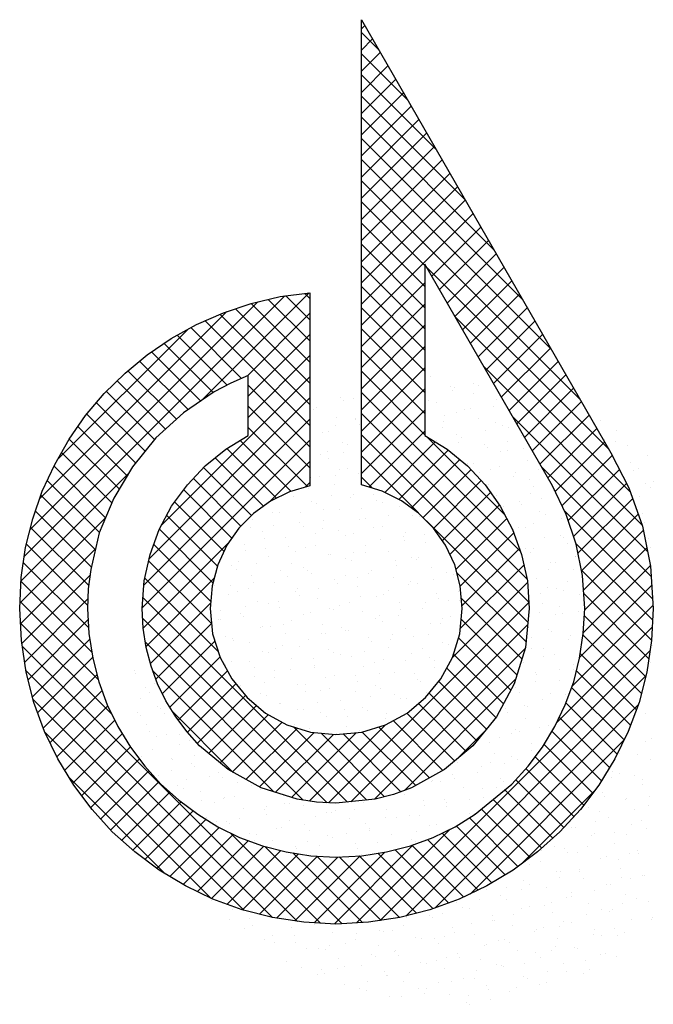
# Model space of a CAD drawing. Extents: x -33748 to 12452, y -14932 to 2888.
# Tile 13 of 194: x -33356 to -33114, y -9738 to -9362. Entities that reach past the tile are written whole.
import ezdxf

# ---------------------------------------------------------------- set-up
doc = ezdxf.new("R2010")
doc.units = 0
doc.header["$LTSCALE"] = 20
doc.layers.get('0').update_dxf_attribs({"color": 15, "linetype": 'CONTINUOUS'})
doc.layers.add('7', color=7, linetype='CONTINUOUS')
doc.layers.add('SANITAIR', color=7, linetype='CONTINUOUS')

# ---------------------------------------------------------------- blocks, each defined once
blk = doc.blocks.new('A$C32F70CB8')
at = {"color": 20}
for p, q in [((130.45, 498.23), (131.74, 499.52)), ((137.09, 490.22), (130.45, 496.86)), ((130.45, 490.15), (134.69, 494.39)), ((130.45, 482.07), (137.64, 489.26)), ((148.05, 471.18), (130.45, 488.78)), ((130.45, 473.99), (140.59, 484.13)), ((159.01, 452.14), (130.45, 480.7)), ((130.45, 465.91), (143.55, 479)), ((130.45, 457.82), (146.5, 473.87)), ((169.97, 433.09), (130.45, 472.61)), ((130.45, 449.74), (149.45, 468.74)), ((180.93, 414.05), (130.45, 464.53)), ((130.45, 441.66), (152.4, 463.61)), ((130.45, 433.58), (155.36, 458.48)), ((191.9, 395), (130.45, 456.45)), ((130.45, 425.49), (158.31, 453.35)), ((202.86, 375.96), (130.45, 448.37)), ((130.45, 417.41), (161.26, 448.22)), ((130.45, 409.33), (164.21, 443.09)), ((213.82, 356.91), (130.45, 440.28)), ((130.45, 401.25), (167.17, 437.96)), ((130.45, 393.17), (170.12, 432.83)), ((154.68, 407.97), (130.45, 432.2)), ((130.45, 385.08), (173.07, 427.71)), ((154.68, 399.89), (130.45, 424.12)), ((157.29, 403.84), (176.02, 422.58)), ((160.24, 398.71), (178.98, 417.45)), ((154.68, 391.81), (130.45, 416.04)), ((163.2, 393.58), (181.93, 412.32)), ((154.68, 383.72), (130.45, 407.96)), ((224.78, 337.87), (155.22, 407.43)), ((166.15, 388.45), (184.88, 407.19)), ((130.45, 377), (154.68, 401.23)), ((154.68, 375.64), (130.45, 399.87)), ((169.1, 383.32), (187.84, 402.06)), ((1.71, 296.76), (101.25, 396.29)), ((69.37, 356.33), (110.5, 397.46)), ((110.8, 379.11), (94.92, 394.99)), ((110.8, 387.19), (101.65, 396.34)), ((110.8, 395.27), (108.83, 397.25)), ((172.06, 378.2), (190.79, 396.93)), ((3.95, 307.08), (90.91, 394.03)), ((110.8, 362.95), (82.33, 391.41)), ((110.8, 371.03), (88.39, 393.44)), ((130.45, 368.92), (154.68, 393.15)), ((154.68, 367.56), (130.45, 391.79)), ((175.01, 373.07), (193.74, 391.8)), ((7.62, 318.83), (79.14, 390.35)), ((110.8, 354.86), (76.38, 389.29)), ((86.93, 365.81), (110.8, 389.68)), ((233.16, 321.41), (166.19, 388.38)), ((14.37, 333.66), (64.5, 383.79)), ((84.67, 364.83), (65.28, 384.23)), ((110.8, 346.78), (70.73, 386.86)), ((130.45, 360.84), (154.68, 385.07)), ((154.68, 359.48), (130.45, 383.71)), ((177.96, 367.94), (196.69, 386.67)), ((79.13, 362.29), (60.1, 381.32)), ((87.23, 358.02), (110.8, 381.6)), ((180.92, 362.81), (199.65, 381.54)), ((73.92, 359.42), (55.14, 378.19)), ((130.45, 352.75), (154.68, 376.98)), ((183.87, 357.68), (202.6, 376.41)), ((69.1, 356.15), (50.35, 374.91)), ((87.23, 349.94), (110.8, 373.52)), ((154.68, 351.4), (130.45, 375.63)), ((64.29, 352.89), (45.78, 371.39)), ((130.45, 344.67), (154.68, 368.9)), ((237.54, 308.95), (177.17, 369.32)), ((186.82, 352.55), (205.55, 371.28)), ((59.84, 349.25), (41.33, 367.76)), ((54.22, 308.85), (110.8, 365.43)), ((154.68, 343.31), (130.45, 367.54)), ((189.78, 347.42), (208.5, 366.15)), ((55.61, 345.4), (37.16, 363.85)), ((110.8, 338.7), (87.23, 362.27)), ((192.73, 342.29), (211.46, 361.02)), ((51.47, 341.45), (33.08, 359.84)), ((49.42, 295.97), (110.8, 357.35)), ((130.45, 336.59), (154.68, 360.82)), ((191.21, 298.71), (130.45, 359.46)), ((47.86, 336.99), (29.3, 355.54)), ((110.8, 330.62), (87.23, 354.19)), ((195.68, 337.16), (214.41, 355.89)), ((44.24, 332.52), (25.61, 351.15)), ((130.45, 328.51), (154.68, 352.74)), ((193.69, 288.14), (130.45, 351.38)), ((239.71, 298.69), (188.14, 350.27)), ((198.64, 332.04), (217.36, 350.76)), ((41.03, 327.65), (22.24, 346.44)), ((47.42, 285.89), (110.8, 349.27)), ((109.84, 323.49), (87.23, 346.11)), ((194.34, 279.41), (130.45, 343.3)), ((133.33, 323.31), (154.68, 344.66)), ((185.22, 312.77), (155.46, 342.54)), ((201.59, 326.91), (220.31, 345.63)), ((38.01, 322.59), (18.93, 341.67)), ((46.77, 277.16), (110.8, 341.19)), ((103.55, 321.71), (84.14, 341.11)), ((139.42, 321.31), (158.67, 340.56)), ((204.42, 321.65), (223.27, 340.5)), ((35.18, 317.34), (15.99, 336.52)), ((98.04, 319.13), (79.14, 338.04)), ((152.08, 313.59), (130.45, 335.22)), ((144.8, 318.61), (163.62, 337.43)), ((207.04, 316.2), (226.18, 335.34)), ((32.8, 311.63), (13.1, 331.33)), ((88.52, 312.48), (70.21, 330.8)), ((93.06, 316.03), (74.6, 334.49)), ((95.57, 317.88), (110.8, 333.11)), ((149.63, 315.35), (168.07, 333.8)), ((241.11, 289.21), (199.11, 331.21)), ((0.46, 287.43), (41.54, 328.5)), ((134.67, 322.91), (130.45, 327.13)), ((154.02, 311.67), (172.33, 329.97)), ((209.43, 310.5), (228.95, 330.02)), ((30.43, 305.92), (10.53, 325.82)), ((84.48, 308.44), (66.32, 326.6)), ((109.04, 323.26), (110.8, 325.02)), ((158.01, 307.57), (176.22, 325.78)), ((211.45, 304.44), (231.71, 324.7)), ((28.88, 299.39), (8.09, 320.18)), ((81.01, 303.83), (62.62, 322.23)), ((161.34, 302.82), (179.78, 321.26)), ((78.03, 298.73), (59.17, 317.59)), ((164.2, 297.6), (183.14, 316.54)), ((213.15, 298.06), (234.03, 318.93)), ((27.35, 292.83), (6.01, 314.17)), ((75.56, 293.12), (56.16, 312.52)), ((241.67, 280.57), (207.97, 314.27)), ((214.55, 291.37), (236.13, 312.95)), ((0.09, 278.97), (32.84, 311.72)), ((193.98, 271.69), (155.28, 310.38)), ((166.54, 291.86), (186, 311.31)), ((26.35, 285.75), (4.17, 307.94)), ((73.8, 286.8), (53.36, 307.24)), ((168.19, 285.43), (188.65, 305.89)), ((215.27, 284.01), (238.05, 306.8)), ((25.97, 278.05), (2.55, 301.47)), ((47.15, 269.45), (79.83, 302.13)), ((72.93, 279.59), (51.17, 301.35)), ((241.67, 272.49), (212.32, 301.84)), ((0.31, 271.11), (28.97, 299.77)), ((168.86, 278.01), (190.77, 299.93)), ((215.68, 276.34), (239.43, 300.09)), ((26.34, 269.6), (1.39, 294.55)), ((73.24, 271.19), (49.24, 295.19)), ((168.22, 269.29), (192.5, 293.57)), ((215.21, 267.78), (240.8, 293.38)), ((0.83, 263.54), (26.83, 289.54)), ((193.27, 264.31), (166.83, 290.75)), ((241.26, 264.82), (214.51, 291.57)), ((27.55, 260.31), (0.46, 287.39)), ((75.75, 260.6), (47.78, 288.57)), ((48.27, 262.49), (74.26, 288.49)), ((165.29, 258.28), (193.88, 286.86)), ((213.78, 258.28), (241.33, 285.83)), ((240.2, 257.79), (215.36, 282.63)), ((30.07, 249.71), (0.12, 279.66)), ((1.9, 256.53), (26.06, 280.7)), ((125.19, 203.08), (47.07, 281.19)), ((49.9, 256.03), (72.87, 279.01)), ((117.86, 202.77), (194.35, 279.26)), ((191.72, 257.78), (168.6, 280.9)), ((210.9, 247.31), (241.83, 278.24)), ((35.25, 236.44), (0.3, 271.39)), ((3.21, 249.76), (26.17, 272.72)), ((117.39, 202.79), (46.95, 273.23)), ((51.98, 250.03), (73.23, 271.29)), ((126.38, 203.21), (193.89, 270.71)), ((189.8, 251.62), (168.56, 272.86)), ((238.99, 250.92), (215.57, 274.35)), ((204.95, 233.28), (241.53, 269.86)), ((4.83, 243.29), (26.79, 265.26)), ((108.29, 203.81), (48.01, 264.1)), ((54.48, 244.46), (74.51, 264.49)), ((187.49, 245.85), (167.57, 265.77)), ((237.37, 244.46), (215.08, 266.75)), ((106.08, 157.53), (0.97, 262.64)), ((135.41, 204.15), (192.93, 261.67)), ((137.59, 157.84), (240.68, 260.93)), ((184.68, 240.57), (165.68, 259.57)), ((235.47, 238.28), (214.01, 259.74)), ((6.8, 237.19), (27.86, 258.25)), ((57.35, 239.25), (76.46, 258.36)), ((96.53, 159), (2.42, 253.11)), ((97.03, 206.99), (50.82, 253.2)), ((60.54, 234.35), (79.31, 253.13)), ((181.83, 235.34), (163.02, 254.15)), ((233.26, 232.41), (212.54, 253.12)), ((8.96, 231.27), (29.52, 251.82)), ((64.01, 229.74), (82.51, 248.24)), ((146.86, 207.51), (189.27, 249.93)), ((147.41, 159.57), (239.06, 251.23)), ((178.21, 230.88), (159.98, 249.11)), ((11.51, 225.73), (31.44, 245.66)), ((174.59, 226.42), (156.34, 244.67)), ((230.79, 226.79), (210.73, 246.85)), ((85.75, 161.69), (5.05, 242.39)), ((67.79, 225.44), (86.15, 243.79)), ((170.52, 222.41), (152.23, 240.7)), ((228.14, 221.36), (208.53, 240.97)), ((14.16, 220.3), (33.62, 239.76)), ((81.54, 214.4), (58.42, 237.51)), ((72.08, 221.65), (90.41, 239.97)), ((166.1, 218.74), (147.81, 237.03)), ((158.46, 162.54), (236.24, 240.32)), ((17.18, 215.24), (36.28, 234.34)), ((76.52, 218), (94.98, 236.47)), ((81.19, 214.59), (100.2, 233.6)), ((161.61, 215.15), (142.56, 234.2)), ((225.2, 216.22), (205.98, 235.44)), ((73.12, 166.25), (9.48, 229.88)), ((86.4, 211.71), (106.02, 231.33)), ((91.6, 208.84), (112.37, 229.6)), ((103.79, 204.86), (128.46, 229.53)), ((132.5, 203.85), (104.55, 231.8)), ((110.47, 203.46), (139.62, 232.6)), ((139.31, 205.12), (115.09, 229.34)), ((151.19, 209.4), (130.8, 229.79)), ((156.4, 212.28), (136.93, 231.75)), ((166.46, 219.04), (177.78, 230.35)), ((222.11, 211.22), (203.22, 230.12)), ((20.27, 210.24), (39.18, 229.16)), ((97.64, 206.8), (119.75, 228.9)), ((145.5, 207.02), (123.45, 229.06)), ((171.95, 167.95), (230.79, 226.79)), ((23.67, 205.57), (42.27, 224.16)), ((218.78, 206.47), (200.19, 225.07)), ((27.13, 200.94), (45.72, 219.54)), ((215.33, 201.85), (196.81, 220.37)), ((30.92, 196.64), (49.32, 215.05)), ((211.59, 197.5), (193.26, 215.83)), ((55.58, 175.7), (19.02, 212.26)), ((34.76, 192.41), (53.11, 210.76)), ((207.71, 193.3), (189.42, 211.58)), ((38.96, 188.53), (57.31, 206.87)), ((203.59, 189.34), (185.22, 207.71)), ((191.56, 179.48), (219.44, 207.36)), ((43.23, 184.71), (61.67, 203.15)), ((199.32, 185.52), (180.78, 204.06)), ((47.79, 181.19), (66.29, 199.69)), ((194.84, 181.92), (176.35, 200.41)), ((52.42, 177.74), (71.13, 196.44)), ((190.21, 178.47), (171.67, 197)), ((57.38, 174.61), (76.13, 193.36)), ((128.59, 156.92), (164.35, 192.68)), ((185.34, 175.26), (166.71, 193.89)), ((62.41, 171.56), (81.55, 190.7)), ((67.78, 168.85), (87.26, 188.33)), ((114.87, 156.82), (80.45, 191.24)), ((175.01, 169.42), (155.69, 188.74)), ((180.3, 172.21), (161.31, 191.21)), ((73.21, 166.2), (93.25, 186.24)), ((79.1, 164.01), (99.66, 184.56)), ((123.14, 156.64), (93.64, 186.14)), ((120.13, 156.54), (150.41, 186.82)), ((163.78, 164.49), (143.38, 184.88)), ((169.55, 166.8), (149.76, 186.59)), ((85.05, 161.87), (106.47, 183.3)), ((91.51, 160.25), (113.7, 182.44)), ((98.1, 158.76), (121.43, 182.09)), ((130.82, 157.04), (104.22, 183.64)), ((105.1, 157.68), (129.97, 182.54)), ((112.46, 156.95), (139.43, 183.93)), ((138.03, 157.91), (113.49, 182.45)), ((145.03, 158.99), (121.91, 182.11)), ((151.51, 160.6), (129.58, 182.52)), ((157.86, 162.33), (136.68, 183.51))]:
    blk.add_line(p, q, dxfattribs=at)
at = {"color": 161}
for p, q in [((156.88, 365.44), (156.88, 365.44)), ((164.42, 361.62), (164.42, 361.62)), ((166.19, 361.25), (166.19, 361.25)), ((173.11, 362.69), (173.11, 362.69)), ((175.07, 362.25), (175.07, 362.25)), ((122.31, 357.63), (122.31, 357.63)), ((127.41, 357.1), (127.41, 357.1)), ((165.4, 360.34), (165.4, 360.34)), ((173.12, 359.09), (173.12, 359.09)), ((113.38, 353.71), (113.38, 353.71)), ((123.74, 356.23), (123.74, 356.23)), ((180.82, 354.18), (180.82, 354.18)), ((181.95, 356.69), (181.95, 356.69)), ((112.11, 352.79), (112.11, 352.79)), ((221.58, 348.73), (221.58, 348.73)), ((227.86, 344.9), (227.86, 344.9)), ((227.33, 340.65), (227.33, 340.65)), ((232.08, 339.2), (232.08, 339.2)), ((239.62, 335.38), (239.62, 335.38)), ((236.34, 330.23), (236.34, 330.23)), ((43.68, 253.14), (43.68, 253.14)), ((44.06, 252.33), (44.06, 252.33)), ((48.04, 246.76), (48.04, 246.76)), ((46.27, 242.59), (46.27, 242.59)), ((44.94, 237.18), (44.94, 237.18)), ((46.31, 235.99), (46.31, 235.99)), ((48.48, 232.85), (48.48, 232.85)), ((49.56, 229.96), (49.56, 229.96)), ((52.06, 227.92), (52.06, 227.92)), ((50.69, 223.11), (50.69, 223.11)), ((57.81, 219.85), (57.81, 219.85)), ((58.23, 219.29), (58.23, 219.29)), ((58.04, 215.28), (58.04, 215.28)), ((52.9, 213.37), (52.9, 213.37)), ((240.18, 165.27), (240.18, 165.27)), ((80.19, 158.31), (80.19, 158.31)), ((233.69, 158.06), (233.69, 158.06)), ((241.22, 158.06), (241.22, 158.06)), ((241.58, 159.16), (241.58, 159.16)), ((85.75, 154.69), (85.75, 154.69)), ((89.01, 155.92), (89.01, 155.92)), ((93.61, 150.44), (93.61, 150.44)), ((219.21, 152.32), (219.21, 152.32)), ((222.15, 152.22), (222.15, 152.22)), ((228.36, 152.14), (228.36, 152.14)), ((231.02, 153.22), (231.02, 153.22)), ((109.55, 147.2), (109.55, 147.2)), ((121.62, 143.35), (121.62, 143.35)), ((221.74, 144.79), (221.74, 144.79)), ((223.82, 145.1), (223.82, 145.1)), ((227.9, 144.15), (227.9, 144.15)), ((101.94, 142.37), (101.94, 142.37)), ((107.46, 139.82), (107.46, 139.82)), ((115.3, 139.13), (115.3, 139.13)), ((121.22, 139.63), (121.22, 139.63)), ((207.71, 141.41), (207.71, 141.41)), ((216.11, 142.74), (216.11, 142.74)), ((217.7, 139.31), (217.7, 139.31)), ((113.51, 137.27), (113.51, 137.27)), ((116.29, 137.43), (116.29, 137.43)), ((169.54, 135.6), (169.54, 135.6)), ((173.81, 135.69), (173.81, 135.69)), ((174.45, 138.64), (174.45, 138.64)), ((192.4, 136.59), (192.4, 136.59)), ((193.73, 135.9), (193.73, 135.9)), ((208.83, 138.3), (208.83, 138.3)), ((215.25, 137.59), (215.25, 137.59)), ((123.83, 133.61), (123.83, 133.61)), ((129.92, 132.07), (129.92, 132.07)), ((132.79, 134.54), (132.79, 134.54)), ((146.68, 134.61), (146.68, 134.61)), ((152.07, 131.8), (152.07, 131.8)), ((155.38, 132.07), (155.38, 132.07)), ((159.78, 134.16), (159.78, 134.16)), ((164.94, 134.68), (164.94, 134.68)), ((178.24, 133.06), (178.24, 133.06)), ((189.76, 132.46), (189.76, 132.46)), ((198.63, 133.46), (198.63, 133.46)), ((201.09, 134.06), (201.09, 134.06)), ((132.53, 131.08), (132.53, 131.08)), ((141.35, 128.68), (141.35, 128.68)), ((145.87, 128.84), (145.87, 128.84)), ((154.74, 129.84), (154.74, 129.84)), ((164.21, 129.68), (164.21, 129.68)), ((171.36, 129.06), (171.36, 129.06)), ((179.07, 131.42), (179.07, 131.42)), ((187.06, 130.67), (187.06, 130.67)), ((170.69, 126.61), (170.69, 126.61)), ((171.75, 125.86), (171.75, 125.86)), ((179.56, 127.62), (179.56, 127.62))]:
    blk.add_line(p, q, dxfattribs=at)
at = {"color": 163}
for p, q in [((156, 356.41), (156, 356.41)), ((159.09, 355.7), (159.09, 355.7)), ((212.35, 353.87), (212.35, 353.87)), ((120.92, 349.89), (120.92, 349.89)), ((162.3, 350.76), (162.3, 350.76)), ((166.63, 351.88), (166.63, 351.88)), ((170.01, 353.11), (170.01, 353.11)), ((171.94, 353.18), (171.94, 353.18)), ((120.64, 346.65), (120.64, 346.65)), ((128.05, 349.56), (128.05, 349.56)), ((128.35, 349.01), (128.35, 349.01)), ((129.62, 347.36), (129.62, 347.36)), ((161.3, 345.96), (161.3, 345.96)), ((161.75, 348.34), (161.75, 348.34)), ((175.33, 349.35), (175.33, 349.35)), ((181.59, 348.02), (181.59, 348.02)), ((184.16, 346.95), (184.16, 346.95)), ((186.57, 346.11), (186.57, 346.11)), ((115.59, 343.97), (115.59, 343.97)), ((117.86, 344.72), (117.86, 344.72)), ((166.92, 343.53), (166.92, 343.53)), ((168.84, 342.14), (168.84, 342.14)), ((177.69, 345.11), (177.69, 345.11)), ((191.7, 343.13), (191.7, 343.13)), ((123.13, 340.15), (123.13, 340.15)), ((125.26, 339.43), (125.26, 339.43)), ((159.21, 341.18), (159.21, 341.18)), ((167.5, 340.26), (167.5, 340.26)), ((177.54, 339.61), (177.54, 339.61)), ((178.49, 338.44), (178.49, 338.44)), ((186.2, 340.8), (186.2, 340.8)), ((223.25, 341.59), (223.25, 341.59)), ((114.73, 335.64), (114.73, 335.64)), ((117.55, 337.07), (117.55, 337.07)), ((123.61, 336.64), (123.61, 336.64)), ((183.44, 337.03), (183.44, 337.03)), ((186.37, 337.21), (186.37, 337.21)), ((192.32, 338.04), (192.32, 338.04)), ((117.8, 334.23), (117.8, 334.23)), ((171.05, 332.4), (171.05, 332.4)), ((173.25, 332.19), (173.25, 332.19)), ((183.11, 331.22), (183.11, 331.22)), ((193.91, 333.39), (193.91, 333.39)), ((233.08, 332.58), (233.08, 332.58)), ((114.45, 327.49), (114.45, 327.49)), ((120.48, 327.57), (120.48, 327.57)), ((122.16, 329.85), (122.16, 329.85)), ((125.34, 330.41), (125.34, 330.41)), ((129.36, 328.57), (129.36, 328.57)), ((175.4, 328.86), (175.4, 328.86)), ((179.75, 329.87), (179.75, 329.87)), ((188.58, 327.47), (188.58, 327.47)), ((189.19, 328.96), (189.19, 328.96)), ((198.07, 329.97), (198.07, 329.97)), ((234.29, 329.46), (234.29, 329.46)), ((111.18, 326.88), (111.18, 326.88)), ((120.01, 324.49), (120.01, 324.49)), ((179, 324.12), (179, 324.12)), ((194.68, 326.12), (194.68, 326.12)), ((196.12, 323.65), (196.12, 323.65)), ((238.83, 324.51), (238.83, 324.51)), ((241.83, 325.64), (241.83, 325.64)), ((104.7, 319.68), (104.7, 319.68)), ((110.29, 322.73), (110.29, 322.73)), ((119.07, 320.27), (119.07, 320.27)), ((127.55, 320.67), (127.55, 320.67)), ((135.11, 320.5), (135.11, 320.5)), ((180.01, 321.64), (180.01, 321.64)), ((181.96, 320.12), (181.96, 320.12)), ((194.94, 320.89), (194.94, 320.89)), ((203.82, 321.9), (203.82, 321.9)), ((236.5, 319.72), (236.5, 319.72)), ((240.96, 323), (240.96, 323)), ((111.36, 317.91), (111.36, 317.91)), ((113.39, 317.14), (113.39, 317.14)), ((126.23, 319.5), (126.23, 319.5)), ((136.25, 318.14), (136.25, 318.14)), ((138.35, 317.53), (138.35, 317.53)), ((184.75, 316.05), (184.75, 316.05)), ((190.79, 317.73), (190.79, 317.73)), ((191.58, 316.54), (191.58, 316.54)), ((199.3, 318.9), (199.3, 318.9)), ((96.69, 313.43), (96.69, 313.43)), ((99.37, 313.76), (99.37, 313.76)), ((107.16, 313.65), (107.16, 313.65)), ((116.04, 314.66), (116.04, 314.66)), ((122.22, 314.75), (122.22, 314.75)), ((130.64, 315.18), (130.64, 315.18)), ((140.86, 312.43), (140.86, 312.43)), ((145.08, 315.74), (145.08, 315.74)), ((149.92, 312.44), (149.92, 312.44)), ((198.33, 313.91), (198.33, 313.91)), ((200.69, 312.82), (200.69, 312.82)), ((237.86, 313.42), (237.86, 313.42)), ((84.05, 308.94), (84.05, 308.94)), ((88.98, 311.07), (88.98, 311.07)), ((96.97, 308.81), (96.97, 308.81)), ((106.91, 309.94), (106.91, 309.94)), ((108.26, 308.34), (108.26, 308.34)), ((115.98, 310.69), (115.98, 310.69)), ((129.76, 310.93), (129.76, 310.93)), ((131.98, 311.42), (131.98, 311.42)), ((138.46, 308.4), (138.46, 308.4)), ((152.62, 311.93), (152.62, 311.93)), ((196.2, 309.32), (196.2, 309.32)), ((207.03, 311.38), (207.03, 311.38)), ((238.71, 309.98), (238.71, 309.98)), ((61.2, 307.95), (61.2, 307.95)), ((88.09, 307.8), (88.09, 307.8)), ((92.75, 306.41), (92.75, 306.41)), ((112.91, 305.58), (112.91, 305.58)), ((115.6, 307.4), (115.6, 307.4)), ((121.79, 306.58), (121.79, 306.58)), ((124.43, 305.01), (124.43, 305.01)), ((127.55, 305.6), (127.55, 305.6)), ((135.26, 307.96), (135.26, 307.96)), ((147.29, 306), (147.29, 306)), ((154.54, 305.22), (154.54, 305.22)), ((181.62, 306.97), (181.62, 306.97)), ((188.49, 306.96), (188.49, 306.96)), ((190.5, 307.98), (190.5, 307.98)), ((193, 307.99), (193, 307.99)), ((206.44, 304.75), (206.44, 304.75)), ((85.89, 301.49), (85.89, 301.49)), ((93.6, 303.85), (93.6, 303.85)), ((101.58, 304.02), (101.58, 304.02)), ((102.72, 300.74), (102.72, 300.74)), ((112.88, 301.11), (112.88, 301.11)), ((131.97, 301.19), (131.97, 301.19)), ((137.73, 303.35), (137.73, 303.35)), ((146.61, 304.36), (146.61, 304.36)), ((146.83, 302.86), (146.83, 302.86)), ((154.83, 302.18), (154.83, 302.18)), ((162.55, 301.13), (162.55, 301.13)), ((200.54, 304.17), (200.54, 304.17)), ((207.77, 304.23), (207.77, 304.23)), ((209.24, 301.64), (209.24, 301.64)), ((240.14, 303.53), (240.14, 303.53)), ((86.26, 299.2), (86.26, 299.2)), ((93.84, 299.73), (93.84, 299.73)), ((105.17, 298.76), (105.17, 298.76)), ((109.12, 300.2), (109.12, 300.2)), ((117.81, 297.66), (117.81, 297.66)), ((118.66, 297.51), (118.66, 297.51)), ((127.54, 298.51), (127.54, 298.51)), ((132.16, 298.38), (132.16, 298.38)), ((140.67, 298.66), (140.67, 298.66)), ((193.11, 299.74), (193.11, 299.74)), ((195.21, 298.25), (195.21, 298.25)), ((196.25, 299.91), (196.25, 299.91)), ((212.39, 297), (212.39, 297)), ((240.92, 300.24), (240.92, 300.24)), ((80.93, 293.28), (80.93, 293.28)), ((83.65, 294.89), (83.65, 294.89)), ((90.5, 294.27), (90.5, 294.27)), ((94.96, 296.67), (94.96, 296.67)), ((103.79, 294.28), (103.79, 294.28)), ((124.45, 296.02), (124.45, 296.02)), ((126.64, 295.27), (126.64, 295.27)), ((143.48, 295.28), (143.48, 295.28)), ((143.74, 293.28), (143.74, 293.28)), ((149.5, 296.26), (149.5, 296.26)), ((151.45, 295.64), (151.45, 295.64)), ((152.36, 296.29), (152.36, 296.29)), ((202.75, 294.43), (202.75, 294.43)), ((204.68, 294.65), (204.68, 294.65)), ((212.19, 296.68), (212.19, 296.68)), ((82.79, 291.91), (82.79, 291.91)), ((88.47, 289.46), (88.47, 289.46)), ((99.59, 291.66), (99.59, 291.66)), ((108.47, 292.67), (108.47, 292.67)), ((109.79, 291.53), (109.79, 291.53)), ((111.33, 290.46), (111.33, 290.46)), ((133.29, 290.44), (133.29, 290.44)), ((134.18, 291.45), (134.18, 291.45)), ((157.04, 292.44), (157.04, 292.44)), ((163.02, 290.54), (163.02, 290.54)), ((165.74, 289.91), (165.74, 289.91)), ((193.12, 290.83), (193.12, 290.83)), ((201.99, 291.84), (201.99, 291.84)), ((211.45, 291.9), (211.45, 291.9)), ((74.31, 285.93), (74.31, 285.93)), ((80.52, 285.82), (80.52, 285.82)), ((89.4, 286.82), (89.4, 286.82)), ((97.17, 286.93), (97.17, 286.93)), ((102.07, 289.18), (102.07, 289.18)), ((120.02, 287.92), (120.02, 287.92)), ((121.36, 286.44), (121.36, 286.44)), ((124.41, 289.44), (124.41, 289.44)), ((129.07, 288.8), (129.07, 288.8)), ((142.88, 288.91), (142.88, 288.91)), ((148.35, 286.06), (148.35, 286.06)), ((149.23, 287.21), (149.23, 287.21)), ((151.71, 286.52), (151.71, 286.52)), ((158.1, 288.22), (158.1, 288.22)), ((197.42, 288.51), (197.42, 288.51)), ((209.3, 287.42), (209.3, 287.42)), ((79.7, 282.34), (79.7, 282.34)), ((83.14, 283.54), (83.14, 283.54)), ((87.41, 284.69), (87.41, 284.69)), ((105.34, 283.59), (105.34, 283.59)), ((105.99, 284.53), (105.99, 284.53)), ((106.69, 281.96), (106.69, 281.96)), ((114.22, 284.6), (114.22, 284.6)), ((128.85, 285.53), (128.85, 285.53)), ((139.03, 282.37), (139.03, 282.37)), ((140.64, 283.7), (140.64, 283.7)), ((159.25, 282.7), (159.25, 282.7)), ((167.64, 283.32), (167.64, 283.32)), ((198.87, 282.76), (198.87, 282.76)), ((201.58, 285.07), (201.58, 285.07)), ((204.96, 284.69), (204.96, 284.69)), ((207.74, 283.76), (207.74, 283.76)), ((213.66, 282.16), (213.66, 282.16)), ((90.68, 279.72), (90.68, 279.72)), ((95.14, 278.75), (95.14, 278.75)), ((98.98, 279.6), (98.98, 279.6)), ((113.54, 280.72), (113.54, 280.72)), ((122.23, 278.18), (122.23, 278.18)), ((125.97, 279.22), (125.97, 279.22)), ((130.16, 281.36), (130.16, 281.36)), ((136.39, 281.71), (136.39, 281.71)), ((145.09, 279.17), (145.09, 279.17)), ((154.98, 279.14), (154.98, 279.14)), ((159.92, 280.96), (159.92, 280.96)), ((163.85, 280.14), (163.85, 280.14)), ((167.95, 280.17), (167.95, 280.17)), ((199.63, 278.77), (199.63, 278.77)), ((76.52, 276.19), (76.52, 276.19)), ((84.31, 275.11), (84.31, 275.11)), ((86.27, 277.74), (86.27, 277.74)), ((99.38, 277.19), (99.38, 277.19)), ((108.2, 274.79), (108.2, 274.79)), ((111.09, 275.52), (111.09, 275.52)), ((118.26, 276.86), (118.26, 276.86)), ((119.96, 276.52), (119.96, 276.52)), ((131.06, 275.79), (131.06, 275.79)), ((145.26, 276.48), (145.26, 276.48)), ((153.92, 276.78), (153.92, 276.78)), ((198.49, 275.49), (198.49, 275.49)), ((204.62, 274.69), (204.62, 274.69)), ((206.2, 277.85), (206.2, 277.85)), ((207.17, 274.95), (207.17, 274.95)), ((213.49, 275.69), (213.49, 275.69)), ((76.07, 272.9), (76.07, 272.9)), ((76.6, 272.76), (76.6, 272.76)), ((85.35, 273.8), (85.35, 273.8)), ((100.89, 270.68), (100.89, 270.68)), ((103.6, 272.38), (103.6, 272.38)), ((115.75, 270.97), (115.75, 270.97)), ((135.91, 273.29), (135.91, 273.29)), ((137.55, 274.12), (137.55, 274.12)), ((138.6, 271.97), (138.6, 271.97)), ((144.78, 274.3), (144.78, 274.3)), ((156.83, 271.38), (156.83, 271.38)), ((160.73, 271.07), (160.73, 271.07)), ((161.46, 272.96), (161.46, 272.96)), ((164.54, 273.74), (164.54, 273.74)), ((92.02, 269.67), (92.02, 269.67)), ((92.89, 269.98), (92.89, 269.98)), ((95.89, 270.02), (95.89, 270.02)), ((101.59, 267.45), (101.59, 267.45)), ((115.17, 267.28), (115.17, 267.28)), ((116.84, 267.45), (116.84, 267.45)), ((122.88, 269.64), (122.88, 269.64)), ((124.44, 268.44), (124.44, 268.44)), ((125.71, 268.45), (125.71, 268.45)), ((142.16, 266.9), (142.16, 266.9)), ((147.3, 269.43), (147.3, 269.43)), ((156.13, 267.04), (156.13, 267.04)), ((194.42, 269.85), (194.42, 269.85)), ((201.84, 269.03), (201.84, 269.03)), ((203.11, 268.27), (203.11, 268.27)), ((78.73, 266.45), (78.73, 266.45)), ((81.22, 265.53), (81.22, 265.53)), ((81.82, 264.83), (81.82, 264.83)), ((87.56, 264.06), (87.56, 264.06)), ((110.41, 265.05), (110.41, 265.05)), ((133.27, 266.05), (133.27, 266.05)), ((134.45, 264.54), (134.45, 264.54)), ((141.66, 265.22), (141.66, 265.22)), ((150.53, 266.23), (150.53, 266.23)), ((161.45, 264.16), (161.45, 264.16)), ((163.67, 263.22), (163.67, 263.22)), ((195.4, 265.91), (195.4, 265.91)), ((209.38, 265.21), (209.38, 265.21)), ((210.37, 266.62), (210.37, 266.62)), ((214.68, 263.17), (214.68, 263.17)), ((92.79, 260.44), (92.79, 260.44)), ((95.1, 260.24), (95.1, 260.24)), ((97.77, 261.6), (97.77, 261.6)), ((100.5, 262.8), (100.5, 262.8)), ((106.64, 262.61), (106.64, 262.61)), ((117.96, 261.23), (117.96, 261.23)), ((119.79, 260.06), (119.79, 260.06)), ((122.59, 259.37), (122.59, 259.37)), ((131.46, 260.38), (131.46, 260.38)), ((140.81, 262.23), (140.81, 262.23)), ((149.51, 259.69), (149.51, 259.69)), ((153.73, 261.8), (153.73, 261.8)), ((166.48, 263), (166.48, 263)), ((195.22, 261.68), (195.22, 261.68)), ((200.17, 261.77), (200.17, 261.77)), ((241.67, 262.79), (241.67, 262.79)), ((49.39, 258.25), (49.39, 258.25)), ((78.13, 255.96), (78.13, 255.96)), ((78.7, 255.75), (78.7, 255.75)), ((80.94, 256.71), (80.94, 256.71)), ((87.57, 256.76), (87.57, 256.76)), ((103.8, 257.71), (103.8, 257.71)), ((112.07, 257.7), (112.07, 257.7)), ((126.65, 258.7), (126.65, 258.7)), ((135.48, 256.31), (135.48, 256.31)), ((139.07, 257.32), (139.07, 257.32)), ((147.41, 257.15), (147.41, 257.15)), ((156.28, 258.15), (156.28, 258.15)), ((158.34, 257.3), (158.34, 257.3)), ((192.3, 256.33), (192.3, 256.33)), ((200.01, 258.69), (200.01, 258.69)), ((204.05, 259.29), (204.05, 259.29)), ((240.94, 256.32), (240.94, 256.32)), ((89.77, 254.32), (89.77, 254.32)), ((97.41, 253.22), (97.41, 253.22)), ((103.52, 253.53), (103.52, 253.53)), ((112.39, 254.53), (112.39, 254.53)), ((112.62, 255.31), (112.62, 255.31)), ((131.36, 254.96), (131.36, 254.96)), ((137.21, 252.31), (137.21, 252.31)), ((143.02, 252.49), (143.02, 252.49)), ((150.64, 252.23), (150.64, 252.23)), ((158.35, 254.58), (158.35, 254.58)), ((197.05, 252.7), (197.05, 252.7)), ((197.43, 251.94), (197.43, 251.94)), ((205.92, 253.7), (205.92, 253.7)), ((211.58, 253.59), (211.58, 253.59)), ((211.59, 255.47), (211.59, 255.47)), ((51.6, 248.51), (51.6, 248.51)), ((89.7, 250.86), (89.7, 250.86)), ((93.32, 248.69), (93.32, 248.69)), ((97.31, 250.5), (97.31, 250.5)), ((108.98, 248.12), (108.98, 248.12)), ((116.69, 250.48), (116.69, 250.48)), ((120.17, 251.49), (120.17, 251.49)), ((128.34, 251.3), (128.34, 251.3)), ((128.86, 248.96), (128.86, 248.96)), ((151.72, 249.95), (151.72, 249.95)), ((153.16, 249.08), (153.16, 249.08)), ((196.92, 249.11), (196.92, 249.11)), ((206.26, 249.55), (206.26, 249.55)), ((49.43, 245.07), (49.43, 245.07)), ((84.45, 247.68), (84.45, 247.68)), ((91.98, 244.58), (91.98, 244.58)), ((106.01, 247.96), (106.01, 247.96)), ((109.27, 245.46), (109.27, 245.46)), ((114.83, 245.57), (114.83, 245.57)), ((118.14, 246.46), (118.14, 246.46)), ((128.26, 245.38), (128.26, 245.38)), ((135.97, 247.74), (135.97, 247.74)), ((137.69, 246.57), (137.69, 246.57)), ((155.26, 245), (155.26, 245)), ((186.85, 247.86), (186.85, 247.86)), ((189.21, 246.75), (189.21, 246.75)), ((190.94, 244.73), (190.94, 244.73)), ((202.8, 244.63), (202.8, 244.63)), ((94.31, 243.64), (94.31, 243.64)), ((99.07, 240.62), (99.07, 240.62)), ((99.52, 240.76), (99.52, 240.76)), ((113.6, 240.9), (113.6, 240.9)), ((122.38, 241.75), (122.38, 241.75)), ((134.09, 243.23), (134.09, 243.23)), ((142.96, 244.24), (142.96, 244.24)), ((145.23, 242.75), (145.23, 242.75)), ((147.55, 242.65), (147.55, 242.65)), ((199.64, 242.2), (199.64, 242.2)), ((208.49, 244.01), (208.49, 244.01)), ((52.65, 239.53), (52.65, 239.53)), ((53.81, 238.77), (53.81, 238.77)), ((55.18, 237), (55.18, 237)), ((90.2, 239.61), (90.2, 239.61)), ((105.89, 238.54), (105.89, 238.54)), ((108.22, 238.22), (108.22, 238.22)), ((115.02, 237.39), (115.02, 237.39)), ((123.89, 238.39), (123.89, 238.39)), ((131.07, 239.22), (131.07, 239.22)), ((132.88, 238.16), (132.88, 238.16)), ((139.9, 236.83), (139.9, 236.83)), ((183.73, 238.78), (183.73, 238.78)), ((185.61, 238.81), (185.61, 238.81)), ((186.11, 237.17), (186.11, 237.17)), ((192.6, 239.79), (192.6, 239.79)), ((193.82, 239.53), (193.82, 239.53)), ((238.86, 236.98), (238.86, 236.98)), ((117.04, 235.83), (117.04, 235.83)), ((125.17, 235.8), (125.17, 235.8)), ((139.84, 235.16), (139.84, 235.16)), ((193.15, 234.99), (193.15, 234.99)), ((205.4, 234.43), (205.4, 234.43)), ((104.82, 232.55), (104.82, 232.55)), ((110.5, 231.32), (110.5, 231.32)), ((120.77, 229.31), (120.77, 229.31)), ((124.59, 232.01), (124.59, 232.01)), ((129.64, 230.32), (129.64, 230.32)), ((178.99, 231.47), (178.99, 231.47)), ((189.48, 230.71), (189.48, 230.71)), ((190.73, 229.95), (190.73, 229.95)), ((198.35, 231.71), (198.35, 231.71)), ((201.85, 232.46), (201.85, 232.46)), ((56.02, 229.03), (56.02, 229.03)), ((60.93, 228.93), (60.93, 228.93)), ((64.72, 226.5), (64.72, 226.5)), ((179.28, 225.87), (179.28, 225.87)), ((183.02, 227.59), (183.02, 227.59)), ((187.82, 229.07), (187.82, 229.07)), ((239.11, 226.26), (239.11, 226.26)), ((241.07, 227.24), (241.07, 227.24)), ((61.13, 224.86), (61.13, 224.86)), ((195.23, 222.64), (195.23, 222.64)), ((195.36, 225.25), (195.36, 225.25)), ((46.46, 220.38), (46.46, 220.38)), ((66.68, 220.85), (66.68, 220.85)), ((167.18, 218.34), (167.18, 218.34)), ((181.2, 221.72), (181.2, 221.72)), ((187.63, 220.37), (187.63, 220.37)), ((190.03, 219.33), (190.03, 219.33)), ((228.92, 221.42), (228.92, 221.42)), ((235.74, 221.32), (235.74, 221.32)), ((240.87, 219.38), (240.87, 219.38)), ((65.75, 217.64), (65.75, 217.64)), ((66.93, 216.76), (66.93, 216.76)), ((75.75, 214.36), (75.75, 214.36)), ((174.72, 214.52), (174.72, 214.52)), ((176.15, 216.79), (176.15, 216.79)), ((179.92, 218.01), (179.92, 218.01)), ((185.03, 217.8), (185.03, 217.8)), ((226.2, 214.89), (226.2, 214.89)), ((63.56, 211.78), (63.56, 211.78)), ((72.43, 212.78), (72.43, 212.78)), ((77.32, 212.54), (77.32, 212.54)), ((83.29, 210.54), (83.29, 210.54)), ((157.08, 210.95), (157.08, 210.95)), ((157.55, 211.17), (157.55, 211.17)), ((160.56, 210.99), (160.56, 210.99)), ((165.26, 213.53), (165.26, 213.53)), ((165.96, 211.95), (165.96, 211.95)), ((183.41, 211.98), (183.41, 211.98)), ((184.54, 210.79), (184.54, 210.79)), ((225.79, 212.34), (225.79, 212.34)), ((229.13, 213.97), (229.13, 213.97)), ((234.67, 213.35), (234.67, 213.35)), ((237.95, 211.58), (237.95, 211.58)), ((60.44, 209.55), (60.44, 209.55)), ((62.65, 208.06), (62.65, 208.06)), ((69.14, 207.01), (69.14, 207.01)), ((88.38, 209.55), (88.38, 209.55)), ((91.99, 208.01), (91.99, 208.01)), ((169.39, 208.6), (169.39, 208.6)), ((176.83, 208.43), (176.83, 208.43)), ((181.9, 208.72), (181.9, 208.72)), ((222.64, 206.77), (222.64, 206.77)), ((237.77, 209.8), (237.77, 209.8)), ((69.31, 203.71), (69.31, 203.71)), ((77.96, 204.62), (77.96, 204.62)), ((78.18, 204.71), (78.18, 204.71)), ((81.94, 205.32), (81.94, 205.32)), ((100.82, 205.62), (100.82, 205.62)), ((146.89, 206.11), (146.89, 206.11)), ((154.07, 203.78), (154.07, 203.78)), ((162.16, 203.95), (162.16, 203.95)), ((171.71, 203.88), (171.71, 203.88)), ((176.93, 204.78), (176.93, 204.78)), ((223.11, 205.31), (223.11, 205.31)), ((231.34, 204.23), (231.34, 204.23)), ((231.54, 204.27), (231.54, 204.27)), ((240.42, 205.27), (240.42, 205.27)), ((74.22, 202.96), (74.22, 202.96)), ((85.5, 200.8), (85.5, 200.8)), ((93.51, 200.23), (93.51, 200.23)), ((94.12, 201.48), (94.12, 201.48)), ((101.22, 202.58), (101.22, 202.58)), ((103, 202.49), (103, 202.49)), ((108.36, 201.8), (108.36, 201.8)), ((117.06, 199.26), (117.06, 199.26)), ((118.94, 199.25), (118.94, 199.25)), ((120.5, 199.85), (120.5, 199.85)), ((127.82, 200.26), (127.82, 200.26)), ((131.22, 202.79), (131.22, 202.79)), ((139.91, 200.26), (139.91, 200.26)), ((154.45, 201.59), (154.45, 201.59)), ((162.77, 201.25), (162.77, 201.25)), ((162.83, 202.87), (162.83, 202.87)), ((217.31, 200.84), (217.31, 200.84)), ((221.35, 199.43), (221.35, 199.43)), ((234.68, 200.22), (234.68, 200.22)), ((240.16, 201.84), (240.16, 201.84)), ((71.35, 197.27), (71.35, 197.27)), ((75.05, 195.63), (75.05, 195.63)), ((78.84, 195.74), (78.84, 195.74)), ((83.93, 196.64), (83.93, 196.64)), ((94.2, 198.27), (94.2, 198.27)), ((103.03, 195.88), (103.03, 195.88)), ((112.79, 197.49), (112.79, 197.49)), ((125.88, 196.87), (125.88, 196.87)), ((139.79, 197.11), (139.79, 197.11)), ((143.76, 197.03), (143.76, 197.03)), ((148.74, 197.86), (148.74, 197.86)), ((152.64, 198.03), (152.64, 198.03)), ((171.6, 198.86), (171.6, 198.86)), ((173.73, 198.85), (173.73, 198.85)), ((212.47, 198.42), (212.47, 198.42)), ((220.01, 195.74), (220.01, 195.74)), ((224.85, 197.03), (224.85, 197.03)), ((237.29, 196.2), (237.29, 196.2)), ((80.17, 194.88), (80.17, 194.88)), ((98.12, 193), (98.12, 193)), ((99.87, 193.41), (99.87, 193.41)), ((108.75, 194.41), (108.75, 194.41)), ((110.57, 192.06), (110.57, 192.06)), ((132.07, 194.75), (132.07, 194.75)), ((133.43, 193.05), (133.43, 193.05)), ((133.57, 192.19), (133.57, 192.19)), ((151.36, 192.01), (151.36, 192.01)), ((156.28, 194.04), (156.28, 194.04)), ((159.07, 194.37), (159.07, 194.37)), ((168.58, 194.8), (168.58, 194.8)), ((210.69, 193.5), (210.69, 193.5)), ((212.3, 193.38), (212.3, 193.38)), ((233.55, 194.49), (233.55, 194.49)), ((239.29, 193), (239.29, 193)), ((87.71, 191.06), (87.71, 191.06)), ((89.68, 188.57), (89.68, 188.57)), ((90.41, 190.65), (90.41, 190.65)), ((96.41, 188.53), (96.41, 188.53)), ((117.41, 190.27), (117.41, 190.27)), ((119.27, 189.52), (119.27, 189.52)), ((124.69, 191.18), (124.69, 191.18)), ((142.12, 190.51), (142.12, 190.51)), ((149.51, 188.96), (149.51, 188.96)), ((150.95, 188.12), (150.95, 188.12)), ((158.39, 189.96), (158.39, 189.96)), ((218.22, 190.35), (218.22, 190.35)), ((219.52, 191.1), (219.52, 191.1)), ((227.1, 191.36), (227.1, 191.36)), ((231.58, 190.64), (231.58, 190.64)), ((105.24, 186.13), (105.24, 186.13)), ((105.62, 185.34), (105.62, 185.34)), ((109.7, 187.91), (109.7, 187.91)), ((114.5, 186.34), (114.5, 186.34)), ((128.09, 187.13), (128.09, 187.13)), ((128.98, 185.17), (128.98, 185.17)), ((136.69, 187.53), (136.69, 187.53)), ((199.15, 184.51), (199.15, 184.51)), ((204.2, 186.29), (204.2, 186.29)), ((208.03, 185.51), (208.03, 185.51)), ((216.92, 186.16), (216.92, 186.16)), ((227.06, 187.28), (227.06, 187.28)), ((235.76, 184.75), (235.76, 184.75)), ((130.44, 183.11), (130.44, 183.11)), ((135.64, 183.31), (135.64, 183.31)), ((139.32, 184.12), (139.32, 184.12)), ((209.21, 183.8), (209.21, 183.8)), ((212.9, 183.76), (212.9, 183.76)), ((221.73, 181.36), (221.73, 181.36)), ((223.97, 182.28), (223.97, 182.28)), ((228.49, 181.06), (228.49, 181.06)), ((232.85, 183.28), (232.85, 183.28)), ((236.2, 183.42), (236.2, 183.42)), ((188.96, 179.66), (188.96, 179.66)), ((194.54, 179.31), (194.54, 179.31)), ((198.87, 180.37), (198.87, 180.37)), ((213.78, 177.44), (213.78, 177.44)), ((229.27, 177.54), (229.27, 177.54)), ((192.25, 173.02), (192.25, 173.02)), ((204.9, 176.43), (204.9, 176.43)), ((206.11, 174.22), (206.11, 174.22)), ((206.41, 176.55), (206.41, 176.55)), ((213.82, 176.58), (213.82, 176.58)), ((215.11, 174.02), (215.11, 174.02)), ((229.72, 174.21), (229.72, 174.21)), ((233.11, 173.84), (233.11, 173.84)), ((237.97, 175.01), (237.97, 175.01)), ((238.6, 175.21), (238.6, 175.21)), ((178.22, 169.64), (178.22, 169.64)), ((185.83, 170.59), (185.83, 170.59)), ((191.45, 169.74), (191.45, 169.74)), ((194.71, 171.59), (194.71, 171.59)), ((201.08, 170.63), (201.08, 170.63)), ((219.53, 169.37), (219.53, 169.37)), ((223.94, 171.62), (223.94, 171.62)), ((225.39, 171.48), (225.39, 171.48)), ((73.23, 165.57), (73.23, 165.57)), ((175.64, 165.75), (175.64, 165.75)), ((183.73, 167.38), (183.73, 167.38)), ((185.77, 165.82), (185.77, 165.82)), ((208.62, 166.81), (208.62, 166.81)), ((210.65, 168.36), (210.65, 168.36)), ((210.73, 167), (210.73, 167)), ((231.48, 167.8), (231.48, 167.8)), ((235.47, 166.14), (235.47, 166.14)), ((81.13, 161.91), (81.13, 161.91)), ((140.05, 163.83), (140.05, 163.83)), ((166.76, 164.74), (166.76, 164.74)), ((169.07, 162.89), (169.07, 162.89)), ((171.61, 162.29), (171.61, 162.29)), ((191.58, 162.52), (191.58, 162.52)), ((194.46, 163.28), (194.46, 163.28)), ((200.46, 163.52), (200.46, 163.52)), ((203.02, 164.64), (203.02, 164.64)), ((217.32, 164.27), (217.32, 164.27)), ((222.3, 161.9), (222.3, 161.9)), ((226.15, 161.88), (226.15, 161.88)), ((230.01, 164.26), (230.01, 164.26)), ((87.86, 158.51), (87.86, 158.51)), ((147.69, 158.9), (147.69, 158.9)), ((156.57, 159.9), (156.57, 159.9)), ((157.58, 158.9), (157.58, 158.9)), ((161.36, 160.54), (161.36, 160.54)), ((180.43, 159.89), (180.43, 159.89)), ((188.35, 160.16), (188.35, 160.16)), ((203.29, 160.89), (203.29, 160.89)), ((216.4, 160.29), (216.4, 160.29)), ((225.28, 161.3), (225.28, 161.3)), ((103.8, 155.28), (103.8, 155.28)), ((111.87, 156.91), (111.87, 156.91)), ((112.68, 156.28), (112.68, 156.28)), ((119.7, 156.43), (119.7, 156.43)), ((146.69, 156.05), (146.69, 156.05)), ((165.12, 155.08), (165.12, 155.08)), ((172.51, 156.67), (172.51, 156.67)), ((180.64, 157.8), (180.64, 157.8)), ((181.39, 157.68), (181.39, 157.68)), ((187.98, 156.08), (187.98, 156.08)), ((197.33, 154.44), (197.33, 154.44)), ((199.92, 155.06), (199.92, 155.06)), ((206.21, 155.45), (206.21, 155.45)), ((207.63, 157.42), (207.63, 157.42)), ((210.83, 157.07), (210.83, 157.07)), ((219.53, 154.53), (219.53, 154.53)), ((226.92, 154.68), (226.92, 154.68)), ((96.55, 152.1), (96.55, 152.1)), ((105.03, 151.95), (105.03, 151.95)), ((119.41, 153.09), (119.41, 153.09)), ((128.11, 150.56), (128.11, 150.56)), ((128.62, 153.05), (128.62, 153.05)), ((137.5, 154.06), (137.5, 154.06)), ((138.98, 153.69), (138.98, 153.69)), ((142.26, 154.09), (142.26, 154.09)), ((150.96, 151.55), (150.96, 151.55)), ((153.44, 150.82), (153.44, 150.82)), ((158.26, 150.96), (158.26, 150.96)), ((162.32, 151.83), (162.32, 151.83)), ((165.97, 153.31), (165.97, 153.31)), ((173.82, 152.55), (173.82, 152.55)), ((185.26, 150.58), (185.26, 150.58)), ((196.67, 153.54), (196.67, 153.54)), ((205.5, 151.15), (205.5, 151.15)), ((97.32, 149.59), (97.32, 149.59)), ((105.25, 149.56), (105.25, 149.56)), ((114.08, 147.17), (114.08, 147.17)), ((116.6, 146.85), (116.6, 146.85)), ((118.43, 148.21), (118.43, 148.21)), ((124.31, 149.21), (124.31, 149.21)), ((136.93, 148.17), (136.93, 148.17)), ((159.79, 149.16), (159.79, 149.16)), ((177.54, 148.22), (177.54, 148.22)), ((178.26, 148.6), (178.26, 148.6)), ((182.64, 150.15), (182.64, 150.15)), ((187.14, 149.6), (187.14, 149.6)), ((204.54, 147.84), (204.54, 147.84)), ((211.95, 147.38), (211.95, 147.38)), ((213.04, 147.33), (213.04, 147.33)), ((134.37, 144.98), (134.37, 144.98)), ((135.88, 144.12), (135.88, 144.12)), ((143.25, 145.98), (143.25, 145.98)), ((143.6, 146.47), (143.6, 146.47)), ((144.47, 144.35), (144.47, 144.35)), ((162.88, 143.74), (162.88, 143.74)), ((167.33, 145.34), (167.33, 145.34)), ((168.06, 143.76), (168.06, 143.76)), ((190.19, 146.33), (190.19, 146.33)), ((196.83, 145.48), (196.83, 145.48)), ((198.88, 143.8), (198.88, 143.8)), ((203.08, 146.37), (203.08, 146.37)), ((124.18, 140.14), (124.18, 140.14)), ((130.32, 140.82), (130.32, 140.82)), ((153.17, 141.81), (153.17, 141.81)), ((155.17, 141.38), (155.17, 141.38)), ((159.19, 142.75), (159.19, 142.75)), ((162, 139.42), (162, 139.42)), ((176.03, 142.81), (176.03, 142.81)), ((182.16, 141), (182.16, 141)), ((184.01, 140.53), (184.01, 140.53)), ((184.85, 140.41), (184.85, 140.41)), ((192.88, 141.53), (192.88, 141.53)), ((139.14, 138.43), (139.14, 138.43)), ((140.12, 136.91), (140.12, 136.91)), ((140.5, 136.89), (140.5, 136.89)), ((148.99, 137.91), (148.99, 137.91)), ((201.44, 138.26), (201.44, 138.26))]:
    blk.add_line(p, q, dxfattribs=at)
at = {"layer": '7', "color": 20, "linetype": 'CONTINUOUS'}
for p, q in [((130.45, 324.15), (130.45, 501.75)), ((130.45, 501.75), (225.67, 336.33)), ((154.68, 408.37), (154.68, 343.01)), ((203.4, 323.76), (154.68, 408.37)), ((88.41, 393.44), (99.41, 396.06)), ((99.41, 396.06), (110.8, 397.5)), ((110.8, 397.5), (110.8, 323.76)), ((77.8, 389.9), (88.41, 393.44)), ((67.45, 385.45), (77.8, 389.9)), ((57.89, 380.08), (67.45, 385.45)), ((48.72, 373.79), (57.89, 380.08)), ((40.21, 366.85), (48.72, 373.79)), ((32.22, 358.99), (40.21, 366.85)), ((87.23, 365.94), (80.55, 363.05)), ((87.23, 343.01), (87.23, 365.94)), ((80.55, 363.05), (74.26, 359.65)), ((25.15, 350.61), (32.22, 358.99)), ((74.26, 359.65), (62.48, 351.66)), ((18.86, 341.58), (25.15, 350.61)), ((62.48, 351.66), (52, 342.1)), ((52, 342.1), (43.09, 331.1)), ((78.72, 337.78), (87.23, 343.01)), ((154.68, 343.01), (163.19, 337.78)), ((13.36, 331.88), (18.86, 341.58)), ((70.86, 331.49), (78.72, 337.78)), ((163.19, 337.78), (170.92, 331.49)), ((225.67, 336.33), (232.61, 322.97)), ((8.64, 321.8), (13.36, 331.88)), ((43.09, 331.1), (35.89, 319.05)), ((64.05, 324.15), (70.86, 331.49)), ((170.92, 331.49), (177.73, 324.15)), ((58.02, 316.04), (64.05, 324.15)), ((110.8, 323.76), (102.95, 321.54)), ((138.44, 321.8), (130.45, 324.15)), ((177.73, 324.15), (183.49, 316.04)), ((208.64, 312.89), (203.4, 323.76)), ((4.98, 311.19), (8.64, 321.8)), ((102.95, 321.54), (95.74, 318)), ((145.77, 318.13), (138.44, 321.8)), ((232.61, 322.97), (237.72, 308.44)), ((35.89, 319.05), (30.38, 305.82)), ((53.31, 307.13), (58.02, 316.04)), ((95.74, 318), (89.32, 313.28)), ((152.32, 313.41), (145.77, 318.13)), ((183.49, 316.04), (188.21, 307.13)), ((89.32, 313.28), (83.69, 307.65)), ((157.95, 307.65), (152.32, 313.41)), ((212.43, 301.5), (208.64, 312.89)), ((2.23, 300.19), (4.98, 311.19)), ((237.72, 308.44), (240.86, 293.12)), ((30.38, 305.82), (27.11, 291.81)), ((49.77, 297.57), (53.31, 307.13)), ((83.69, 307.65), (79.11, 301.1)), ((162.54, 301.1), (157.95, 307.65)), ((188.21, 307.13), (191.61, 297.57)), ((79.11, 301.1), (75.7, 293.64)), ((166.07, 293.64), (162.54, 301.1)), ((214.92, 289.58), (212.43, 301.5)), ((0.53, 288.79), (2.23, 300.19)), ((47.54, 287.48), (49.77, 297.57)), ((191.61, 297.57), (193.84, 287.48)), ((75.7, 293.64), (73.47, 285.65)), ((168.17, 285.65), (166.07, 293.64)), ((27.11, 291.81), (26.19, 284.47)), ((215.71, 277), (214.92, 289.58)), ((240.86, 293.12), (241.91, 277)), ((0, 277), (0.53, 288.79)), ((46.76, 277), (47.54, 287.48)), ((193.84, 287.48), (194.49, 277)), ((26.19, 284.47), (25.94, 277)), ((73.47, 285.65), (72.69, 277)), ((168.95, 277), (168.17, 285.65)), ((0.65, 264.69), (0, 277)), ((25.94, 277), (26.46, 267.45)), ((47.15, 269.41), (46.76, 277)), ((72.69, 277), (73.61, 267.31)), ((168.04, 267.31), (168.95, 277)), ((194.49, 277), (193.05, 262.08)), ((215.19, 267.45), (215.71, 277)), ((241.91, 277), (241.25, 264.69)), ((26.46, 267.45), (27.9, 258.01)), ((48.33, 262.08), (47.15, 269.41)), ((73.61, 267.31), (76.49, 258.28)), ((165.29, 258.28), (168.04, 267.31)), ((213.74, 258.01), (215.19, 267.45)), ((2.49, 252.64), (0.65, 264.69)), ((241.25, 264.69), (239.42, 252.64)), ((50.16, 255), (48.33, 262.08)), ((193.05, 262.08), (188.73, 248.19)), ((27.9, 258.01), (30.26, 248.98)), ((76.49, 258.28), (80.94, 250.15)), ((160.84, 250.15), (165.29, 258.28)), ((211.52, 248.98), (213.74, 258.01)), ((5.37, 241.12), (2.49, 252.64)), ((52.65, 248.19), (50.16, 255)), ((239.42, 252.64), (236.54, 241.12)), ((30.26, 248.98), (33.4, 240.2)), ((55.8, 241.77), (52.65, 248.19)), ((80.94, 250.15), (86.83, 242.95)), ((154.94, 242.95), (160.84, 250.15)), ((188.73, 248.19), (182.05, 235.62)), ((208.24, 240.2), (211.52, 248.98)), ((9.43, 229.99), (5.37, 241.12)), ((59.59, 235.62), (55.8, 241.77)), ((86.83, 242.95), (93.91, 237.06)), ((147.87, 237.06), (154.94, 242.95)), ((236.54, 241.12), (232.35, 229.99)), ((33.4, 240.2), (37.46, 231.95)), ((93.91, 237.06), (102.03, 232.6)), ((139.61, 232.6), (147.87, 237.06)), ((204.32, 231.95), (208.24, 240.2)), ((63.91, 229.86), (59.59, 235.62)), ((182.05, 235.62), (173.01, 224.49)), ((14.54, 219.51), (9.43, 229.99)), ((37.46, 231.95), (42.31, 224.09)), ((68.63, 224.49), (63.91, 229.86)), ((102.03, 232.6), (111.07, 229.72)), ((111.07, 229.72), (120.76, 228.81)), ((120.76, 228.81), (130.58, 229.72)), ((130.58, 229.72), (139.61, 232.6)), ((199.6, 224.09), (204.32, 231.95)), ((232.35, 229.99), (227.24, 219.51)), ((42.31, 224.09), (47.81, 216.76)), ((79.63, 215.45), (68.63, 224.49)), ((173.01, 224.49), (162.14, 215.45)), ((194.1, 216.76), (199.6, 224.09)), ((20.69, 209.55), (14.54, 219.51)), ((227.24, 219.51), (221.08, 209.55)), ((47.81, 216.76), (53.83, 209.95)), ((92.21, 208.51), (79.63, 215.45)), ((162.14, 215.45), (149.57, 208.51)), ((187.95, 209.95), (194.1, 216.76)), ((27.64, 200.26), (20.69, 209.55)), ((53.83, 209.95), (60.64, 203.93)), ((105.96, 204.18), (92.21, 208.51)), ((149.57, 208.51), (142.76, 206.02)), ((173.93, 198.42), (187.95, 209.95)), ((221.08, 209.55), (214.14, 200.26)), ((60.64, 203.93), (67.98, 198.42)), ((113.29, 203.01), (105.96, 204.18)), ((120.76, 202.62), (113.29, 203.01)), ((135.69, 204.18), (120.76, 202.62)), ((142.76, 206.02), (135.69, 204.18)), ((35.36, 191.75), (27.64, 200.26)), ((214.14, 200.26), (206.28, 191.75)), ((67.98, 198.42), (75.7, 193.58)), ((166.21, 193.58), (173.93, 198.42)), ((44.01, 184.01), (35.36, 191.75)), ((75.7, 193.58), (83.95, 189.52)), ((157.82, 189.52), (166.21, 193.58)), ((206.28, 191.75), (197.64, 184.01)), ((83.95, 189.52), (92.73, 186.37)), ((149.18, 186.37), (157.82, 189.52)), ((92.73, 186.37), (101.77, 184.01)), ((140.01, 184.01), (149.18, 186.37)), ((53.31, 177.08), (44.01, 184.01)), ((101.77, 184.01), (111.19, 182.58)), ((111.19, 182.58), (120.76, 182.05)), ((120.76, 182.05), (130.58, 182.58)), ((130.58, 182.58), (140.01, 184.01)), ((197.64, 184.01), (188.34, 177.08)), ((63.26, 171.05), (53.31, 177.08)), ((188.34, 177.08), (178.39, 171.05)), ((73.74, 165.94), (63.26, 171.05)), ((178.39, 171.05), (167.78, 165.94)), ((85, 161.88), (73.74, 165.94)), ((167.78, 165.94), (156.64, 161.88)), ((96.53, 159), (85, 161.88)), ((156.64, 161.88), (145.12, 159)), ((108.45, 157.17), (96.53, 159)), ((145.12, 159), (133.2, 157.17)), ((120.76, 156.51), (108.45, 157.17)), ((133.2, 157.17), (120.76, 156.51))]:
    blk.add_line(p, q, dxfattribs=at)

msp = doc.modelspace()

# ---------------------------------------------------------------- block references
at = {"layer": 'SANITAIR', "color": 1}
msp.add_blockref('A$C32F70CB8', (-33356.19758, -9863.61294), dxfattribs=at)

doc.saveas('drawing.dxf')
